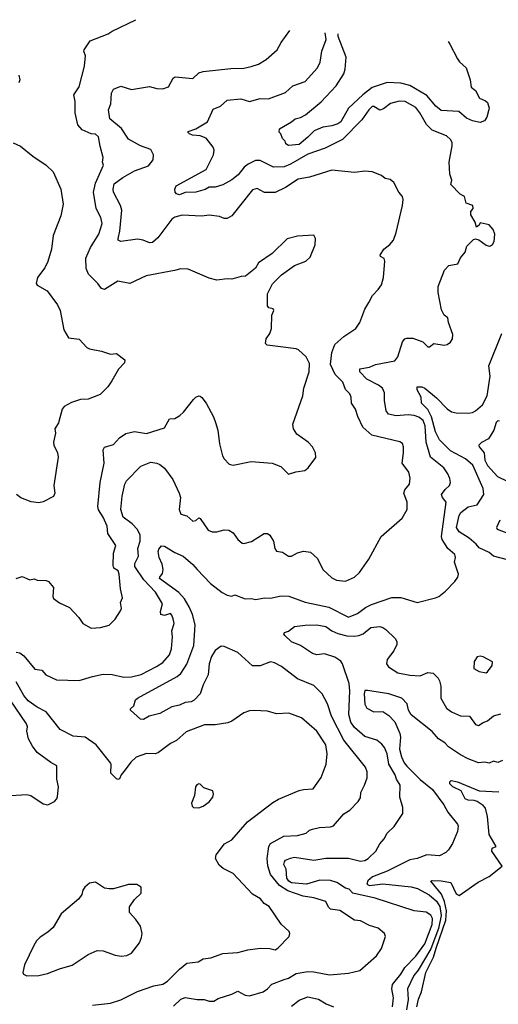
# Model space of a CAD drawing. Extents: x 1268547 to 1425625, y 515768 to 616754.
# Tile 169 of 256: x 1320958 to 1324157, y 606582 to 613156. Entities that reach past the tile are written whole.
import ezdxf

# ---------------------------------------------------------------- set-up
doc = ezdxf.new("R2010")
doc.units = 0

msp = doc.modelspace()

# ---------------------------------------------------------------- linework, layer by layer
at = {"layer": '0CON10XD'}
for points in [[(1320933.8, 609425), (1320975, 609438.9), (1321025, 609416.7), (1321055, 609422.5), (1321074.1, 609414.1), (1321135, 609411.2), (1321150, 609405), (1321183.3, 609365), (1321180, 609305), (1321185, 609292.5), (1321223, 609263), (1321291.7, 609231.7), (1321352.5, 609165), (1321380, 609125), (1321435, 609093.3), (1321497, 609097), (1321555, 609113.3), (1321595, 609153.3), (1321630.7, 609209.3), (1321637.5, 609225), (1321631.2, 609265), (1321644, 609295), (1321630.8, 609355), (1321622.5, 609455), (1321615.5, 609475.5), (1321588, 609495), (1321581.7, 609511.7), (1321586, 609594), (1321600, 609645), (1321546.7, 609725), (1321542.5, 609775), (1321516.9, 609835), (1321485, 609883.8), (1321480, 609905), (1321496.4, 610065), (1321523.6, 610195), (1321516.2, 610285), (1321525, 610302.5), (1321585, 610318.8), (1321625.5, 610364.5), (1321666.7, 610393.3), (1321725, 610405.7), (1321805, 610394.2), (1321925, 610430.8), (1321959.2, 610490.8), (1321995.7, 610494.3), (1322027.4, 610512.6), (1322052, 610535), (1322119.1, 610620.9), (1322135, 610636), (1322155, 610643.8), (1322165, 610643.3), (1322175, 610633.8), (1322204, 610595), (1322253.6, 610503.6), (1322266.2, 610466.2), (1322283.3, 610415), (1322294.1, 610324.1), (1322313.3, 610245), (1322324.2, 610224.2), (1322358.3, 610188.3), (1322385, 610181.2), (1322506.1, 610206.1), (1322645, 610196.2), (1322703, 610173), (1322755, 610121.2), (1322803.1, 610136.9), (1322864.2, 610145.8), (1322886.8, 610163.2), (1322937.7, 610232.3), (1322936, 610265), (1322914, 610305), (1322886.2, 610335), (1322809.7, 610389.7), (1322788.6, 610425), (1322782.9, 610455), (1322850, 610645), (1322857.5, 610695), (1322892, 610805), (1322895, 610860), (1322873.3, 610905), (1322821.2, 610951.2), (1322805, 610958.6), (1322684.3, 610974.3), (1322612.5, 610982.5), (1322600, 610995), (1322606, 611025), (1322629.1, 611060.9), (1322642, 611095), (1322643, 611183), (1322655.8, 611215), (1322652.5, 611225), (1322622.9, 611232.9), (1322613.3, 611245), (1322613.8, 611325), (1322647.7, 611392.3), (1322707.3, 611452.7), (1322795.6, 611514.4), (1322870, 611545), (1322898.8, 611571.2), (1322933, 611653), (1322936.1, 611696.1), (1322925, 611717.5), (1322815, 611710), (1322745, 611692.5), (1322645.9, 611594.1), (1322555, 611532.5), (1322533, 611497), (1322467, 611443), (1322438.3, 611441.7), (1322376.1, 611423.9), (1322345, 611426.2), (1322275, 611416), (1322225, 611430.8), (1322085, 611490), (1322035, 611492.5), (1321991.7, 611481.7), (1321803, 611447), (1321695, 611395.6), (1321615, 611409.5), (1321524.5, 611354.5), (1321505, 611361.2), (1321480, 611395), (1321416.9, 611456.9), (1321402.3, 611495), (1321400.6, 611565), (1321431.2, 611635), (1321486.1, 611723.9), (1321508.7, 611795), (1321500.5, 611835), (1321468.2, 611895), (1321451.8, 612005), (1321465.4, 612065), (1321518.9, 612185), (1321511.1, 612205), (1321516.9, 612235), (1321495, 612312.5), (1321485, 612374.2), (1321465, 612392.2), (1321435, 612394.1), (1321375, 612421.4), (1321347.4, 612455), (1321329.3, 612535), (1321329.7, 612609.7), (1321319.2, 612655), (1321355, 612707.5), (1321392, 612845), (1321398.8, 612915), (1321386.7, 612945), (1321388.8, 612955), (1321430, 613015), (1321548.9, 613061.1), (1321575, 613079.2), (1321735, 613156.3)], [(1322216.9, 609746.9), (1322245, 609735.8), (1322275, 609736), (1322325, 609750), (1322355, 609748.1), (1322385, 609730), (1322416.4, 609686.4), (1322445, 609660), (1322455, 609658.8), (1322507.1, 609672.9), (1322592.5, 609725), (1322615, 609726.2), (1322630, 609715), (1322653.3, 609675), (1322662.5, 609625), (1322675, 609606.7), (1322715, 609600), (1322755, 609573.3), (1322775, 609574), (1322814, 609596), (1322855, 609608), (1322901.9, 609601.9), (1322948.5, 609558.5), (1322984.3, 609485), (1323045, 609430), (1323075, 609414.4), (1323135, 609407.5), (1323195, 609433.1), (1323228.6, 609465), (1323291.4, 609555), (1323373.6, 609706.4), (1323515, 609827.5), (1323548.8, 609885), (1323548, 609935), (1323525.9, 609995.9), (1323532.4, 610017.6), (1323562.5, 610055), (1323568.6, 610095), (1323559.2, 610135), (1323515.5, 610195.5), (1323523.3, 610265), (1323522.5, 610305), (1323515.7, 610325.7), (1323498.3, 610338.3), (1323311.8, 610381.8), (1323251.2, 610435), (1323217, 610507), (1323203.3, 610555), (1323176, 610596), (1323173.3, 610635), (1323165, 610657.5), (1323136.2, 610686.2), (1323118.8, 610735), (1323066.7, 610786.7), (1323036.1, 610855), (1323043.3, 610935), (1323065, 610987.1), (1323125, 611042), (1323205, 611093.8), (1323230.8, 611135), (1323265.5, 611224.5), (1323292.4, 611267.6), (1323315.6, 611314.4), (1323355, 611353.8), (1323375.7, 611385), (1323389.2, 611435), (1323399.2, 611545), (1323395, 611562.5), (1323370, 611575), (1323367.5, 611585), (1323392.7, 611625), (1323432.2, 611655), (1323455.5, 611685), (1323473.3, 611735), (1323516.7, 611915), (1323520.8, 611955), (1323516, 611975), (1323491.2, 612005), (1323459.5, 612069.5), (1323435, 612090), (1323400, 612095), (1323375.7, 612115.7), (1323315, 612141.4), (1323265.8, 612145.8), (1323195, 612135.6), (1323045, 612151.8), (1322895.4, 612104.6), (1322819.1, 612090.9), (1322735, 612035.5), (1322665, 612003.2), (1322595, 612001.5), (1322545, 612030), (1322515, 612020.8), (1322375, 611846.7), (1322345, 611828.8), (1322325, 611828.8), (1322293.2, 611843.2), (1322225, 611851.1), (1322174.6, 611844.6), (1322045, 611850), (1321995, 611836.7), (1321975.4, 611824.6), (1321880.4, 611699.6), (1321845, 611669.6), (1321825, 611667.1), (1321783.6, 611683.6), (1321745, 611690.6), (1321634.4, 611674.4), (1321616.2, 611685), (1321616, 611696), (1321626.4, 611743.6), (1321640.4, 611885), (1321632.7, 611915), (1321585.8, 612005), (1321581.9, 612025), (1321590.4, 612059.6), (1321647.8, 612102.2), (1321725, 612146.2), (1321819.8, 612180.2), (1321849.5, 612220.5), (1321852.9, 612255), (1321835, 612290), (1321765, 612313.6), (1321685, 612358.5), (1321639, 612429), (1321560.6, 612495), (1321551.1, 612555), (1321566.9, 612595), (1321570.8, 612665), (1321585, 612692.9), (1321635, 612713.3), (1321705, 612689.1), (1321825, 612710), (1321875, 612695.8), (1321915, 612693.8), (1321952, 612708), (1321983.3, 612765), (1321996.1, 612773.9), (1322115, 612764.2), (1322155, 612800.8), (1322185, 612810), (1322369.4, 612830.6), (1322455, 612832.7), (1322506.2, 612843.8), (1322555, 612859.4), (1322605, 612890), (1322680, 612955), (1322705.8, 613005), (1322763.5, 613084.2)], [(1322635, 607448.5), (1322616.8, 607506.8), (1322612.2, 607555), (1322623.8, 607636.2), (1322634.1, 607655.9), (1322723.3, 607705), (1322815, 607708), (1322873.3, 607725), (1322895, 607744.2), (1322915, 607751.9), (1322961.7, 607761.7), (1323035, 607766.2), (1323055, 607774), (1323125, 607853.8), (1323165, 607878.8), (1323220, 607935), (1323235, 607960), (1323238, 607995), (1323263.1, 608045), (1323279.4, 608095), (1323280, 608135), (1323269.4, 608165), (1323124.8, 608344.8), (1323042.4, 608505), (1323015, 608588.9), (1322978.6, 608655), (1322925, 608709.6), (1322814.6, 608754.6), (1322706.9, 608836.9), (1322661.7, 608861.7), (1322635, 608868.8), (1322565, 608841.9), (1322515, 608841.8), (1322415, 608930.6), (1322325, 608970), (1322305, 608973.3), (1322265, 608944.6), (1322238.9, 608905), (1322224.2, 608855), (1322218.1, 608781.9), (1322185.4, 608715), (1322164.5, 608655), (1322125, 608612.5), (1322105, 608602), (1322065, 608597.7), (1322025, 608579.2), (1321975, 608568.2), (1321895, 608524.4), (1321824.4, 608505.6), (1321785, 608482.5), (1321765, 608486.2), (1321698, 608545), (1321699.2, 608555), (1321720, 608575), (1321733.1, 608615), (1321745, 608626.7), (1322009.5, 608770.5), (1322035, 608791.1), (1322076.2, 608853.8), (1322122.3, 608977.7), (1322131.1, 609115), (1322113.3, 609185), (1322091.6, 609235), (1322059.5, 609289.5), (1322021.2, 609331.2), (1321892.9, 609425), (1321894, 609435), (1321912.2, 609457.8), (1321917.7, 609485), (1321910.9, 609520.9), (1321890, 609565), (1321884, 609605), (1321888.3, 609621.7), (1321905, 609642.5), (1321925, 609641.2), (1321995, 609598.5), (1322050, 609575), (1322115, 609519.2), (1322143.1, 609485), (1322232.6, 609392.6), (1322311.7, 609331.7), (1322345, 609313.1), (1322375, 609306.2), (1322395, 609315.7), (1322465, 609288.2), (1322505, 609291.2), (1322535.4, 609284.6), (1322595, 609295.5), (1322635, 609294.5), (1322705, 609310), (1322758, 609308), (1322866, 609266), (1323025, 609232.9), (1323155, 609166.4), (1323215, 609191.1), (1323268.3, 609231.7), (1323308.4, 609251.6), (1323445, 609298.1), (1323505, 609297.1), (1323615, 609264), (1323737.5, 609295), (1323760, 609305), (1323805, 609341.2), (1323866.7, 609405), (1323886.7, 609435), (1323890, 609455), (1323863.6, 609533.6), (1323871.2, 609565), (1323865.8, 609585), (1323818.9, 609625), (1323782.7, 609685), (1323777.7, 609705), (1323808.5, 609935), (1323783.8, 609965), (1323776.3, 609985), (1323801.1, 610018.9), (1323831.5, 610045), (1323836.4, 610065), (1323832, 610092), (1323818.9, 610125), (1323792.2, 610165), (1323704.5, 610235), (1323675.8, 610335), (1323669, 610445), (1323655, 610480.9), (1323625, 610503.2), (1323595, 610513.3), (1323555, 610517.6), (1323475, 610510.7), (1323423.1, 610523.1), (1323406.7, 610545), (1323396.5, 610613.5), (1323396.1, 610665), (1323382.5, 610695), (1323356.7, 610716.7), (1323279.3, 610755), (1323231.8, 610805), (1323230.8, 610825), (1323295, 610836.7), (1323336.6, 610853.4), (1323465, 610878.5), (1323486.5, 610905), (1323516.7, 611005), (1323532.5, 611025), (1323545, 611030), (1323585, 611030), (1323652.5, 611005), (1323685, 610971.2), (1323697.7, 610972.3), (1323725, 610993.3), (1323795, 610983.8), (1323815, 610987.5), (1323837.7, 611002.3), (1323851.2, 611025), (1323853.8, 611055), (1323823.3, 611135), (1323820, 611165), (1323794.1, 611184.1), (1323778.3, 611218.3), (1323754.4, 611335), (1323754.4, 611375), (1323797, 611483), (1323825.8, 611514.2), (1323886.2, 611525), (1323903.9, 611566.1), (1323936.1, 611603.9), (1323947.5, 611645), (1323991.7, 611688.3), (1324005, 611692.5), (1324026.1, 611686.1), (1324075, 611650), (1324095, 611643.3), (1324105, 611646.7), (1324117.5, 611655), (1324128.8, 611675), (1324133.6, 611723.6), (1324123.3, 611755), (1324095.9, 611785.9), (1324035, 611800), (1324030, 611785), (1324011.7, 611771.7), (1324002.5, 611805), (1323973.6, 611853.6), (1323973.3, 611875), (1323990, 611895), (1323987.5, 611915), (1323941.7, 611931.7), (1323930, 611975), (1323902.2, 611992.2), (1323840, 612055), (1323846.2, 612085), (1323834, 612125), (1323828, 612205), (1323848.8, 612315), (1323848.8, 612335), (1323838.8, 612355), (1323810.6, 612380.6), (1323715, 612419.5), (1323677.3, 612457.3), (1323632.5, 612535), (1323605, 612570.6), (1323535, 612610.4), (1323495, 612612.3), (1323435.8, 612595.8), (1323388.6, 612561.4), (1323365, 612552.9), (1323325, 612575.8), (1323315, 612576), (1323291.4, 612555), (1323245, 612488.6), (1323115, 612356.4), (1323000.5, 612299.5), (1322885, 612258.1), (1322768.9, 612191.1), (1322725, 612173.3), (1322655, 612170.6), (1322565, 612215.8), (1322535, 612216.7), (1322485, 612192.4), (1322458.8, 612171.2), (1322418.8, 612121.2), (1322375, 612087.1), (1322315, 612054.1), (1322265, 612038.4), (1322225, 612038.9), (1322197.1, 612022.9), (1322135, 612005.7), (1322065, 612003.5), (1322025, 611986.7), (1322005, 611992.5), (1321998.1, 612005), (1321994.3, 612025.7), (1322003, 612047), (1322205, 612155.5), (1322253.3, 612255), (1322258.8, 612285), (1322252.2, 612305), (1322205, 612364.7), (1322165, 612381.8), (1322112.5, 612385), (1322092.5, 612395), (1322082.5, 612405), (1322085, 612410), (1322135, 612426.9), (1322213.5, 612475), (1322250.5, 612559.5), (1322300.9, 612579.1), (1322345, 612619.4), (1322435, 612628.6), (1322495, 612611.1), (1322565, 612629.1), (1322621.9, 612628.1), (1322735, 612670), (1322784.6, 612715.4), (1322865, 612744.4), (1322948.9, 612835), (1322967.4, 612872.6), (1322978.2, 612945), (1323006.2, 613023.8), (1323000.6, 613067.6)], [(1323822.8, 613010), (1323833.3, 612993.3), (1323883.9, 612893.9), (1323896.7, 612875), (1323941.4, 612835), (1323968.1, 612755), (1323976.7, 612705), (1324005, 612683.3), (1324032.3, 612632.3), (1324072.5, 612615), (1324084.1, 612604.1), (1324096.2, 612565), (1324093.8, 612556.2), (1324080, 612505), (1324065, 612480), (1324035, 612468.8), (1323985, 612480), (1323945, 612498), (1323893, 612543), (1323775, 612550), (1323739.5, 612579.5), (1323679.8, 612649.8), (1323565, 612716.6), (1323505, 612733.3), (1323415, 612737), (1323315, 612703.5), (1323250.6, 612655), (1323155.5, 612564.5), (1323105.3, 612475), (1323085, 612460), (1323045, 612446.8), (1322985, 612437.9), (1322925.3, 612414.7), (1322885, 612371.1), (1322825, 612323.8), (1322755, 612316.2), (1322737.5, 612327.5), (1322732.5, 612345), (1322715, 612362.5), (1322702.5, 612395), (1322692.5, 612405), (1322695, 612427.5), (1322775.6, 612474.4), (1322798.8, 612495), (1322835, 612504.2), (1322868, 612522), (1322972.4, 612607.6), (1323073.6, 612715), (1323124.3, 612795.7), (1323132.8, 612825), (1323139.7, 612905), (1323087.3, 613045), (1323085.9, 613061.6)], [(1320951.2, 612785), (1320958.8, 612755), (1320952.5, 612735)], [(1320913.8, 612335), (1320962.3, 612312.3), (1321045, 612245.8), (1321135.8, 612185.8), (1321180.9, 612140.9), (1321233.8, 612025), (1321247.5, 611925), (1321232.3, 611847.7), (1321182.5, 611715), (1321170, 611625), (1321145, 611542.5), (1321125, 611500), (1321078, 611435), (1321067.5, 611395), (1321074.6, 611384.6), (1321140.8, 611345), (1321211.4, 611251.4), (1321228, 611215), (1321253.8, 611085), (1321285, 611032.5), (1321355, 611022.5), (1321407, 610967), (1321425, 610957.5), (1321505, 610943.3), (1321565, 610923.3), (1321605, 610927.5), (1321660, 610885), (1321657.5, 610865), (1321617.7, 610822.3), (1321573.3, 610745), (1321546.2, 610705), (1321495, 610653.8), (1321415, 610623.3), (1321365, 610620), (1321305, 610601.2), (1321255, 610573.3), (1321241.2, 610555), (1321218, 610465), (1321193.3, 610425), (1321196.4, 610396.4), (1321183.3, 610335), (1321186, 610315), (1321210.8, 610265), (1321215.7, 610235), (1321186.7, 610045), (1321193.8, 609995), (1321185, 609973.3), (1321114.1, 609935.9), (1321085, 609931.2), (1321035, 609936), (1320965, 609964), (1320936.7, 609985)], [(1324219.1, 609549.1), (1324125, 609573.1), (1324095, 609597.8), (1324029.5, 609629.5), (1324009.5, 609655), (1323963.2, 609695), (1323896, 609736), (1323877.1, 609765), (1323894.7, 609845), (1323907.1, 609865), (1323955, 609903.5), (1324015, 609917.8), (1324060.8, 609985), (1324055.4, 610025), (1323987.5, 610182.5), (1323937.3, 610225), (1323837.9, 610277.9), (1323765, 610350.7), (1323736.6, 610405), (1323711.6, 610505), (1323685, 610552.7), (1323644.5, 610595), (1323640.6, 610635), (1323615.8, 610685), (1323614, 610705), (1323645, 610705.8), (1323665, 610696), (1323745, 610630.9), (1323815, 610557.1), (1323845, 610538.4), (1323875, 610531.4), (1323955, 610527.9), (1323985, 610533.1), (1324005, 610544.6), (1324051.1, 610585), (1324083.2, 610645), (1324102.7, 610775), (1324093.6, 610845), (1324181.7, 611061.7)], [(1324165, 610476), (1324155, 610478), (1324143, 610467), (1324127.8, 610415), (1324091.7, 610358.3), (1324045, 610334), (1324028, 610315), (1324030, 610305), (1324063.1, 610265), (1324067.5, 610215), (1324085, 610178.9), (1324150.6, 610105), (1324221.8, 610071.8)], [(1320935, 608934), (1320959.3, 608929.3), (1320985, 608908), (1321058.9, 608818.9), (1321105, 608813.3), (1321132, 608782), (1321205, 608748.6), (1321355, 608743.3), (1321445, 608771.4), (1321515, 608785.5), (1321575, 608783.3), (1321654.4, 608765.6), (1321705, 608769.1), (1321768.8, 608785), (1321873.3, 608836.7), (1321915, 608864.4), (1321958.6, 608915), (1321973.3, 608955), (1321980, 609035), (1321974.4, 609075), (1321989.5, 609125), (1321984.5, 609155), (1321975, 609181.2), (1321965, 609190.8), (1321925, 609177.1), (1321901.8, 609185), (1321898, 609205), (1321912.9, 609255), (1321866.1, 609333.9), (1321787.1, 609417.1), (1321728.2, 609505), (1321728.1, 609525), (1321751, 609575), (1321748.4, 609625), (1321763.7, 609675), (1321762.6, 609715), (1321745, 609752.5), (1321710.6, 609790.6), (1321649.6, 609835), (1321634.4, 609885), (1321643.2, 609975), (1321660, 610055), (1321671.8, 610078.2), (1321767.5, 610175), (1321835, 610201.5), (1321875, 610195.6), (1321895, 610185.8), (1321925, 610162.5), (1321981.4, 610085), (1322024.2, 609995), (1322033.3, 609965), (1322024, 609885), (1322034.2, 609854.2), (1322075, 609842.5), (1322115, 609807.5), (1322135, 609812.5), (1322155, 609830), (1322165, 609826.2), (1322216.9, 609746.9)], [(1324168, 609815), (1324144, 609765), (1324148.8, 609755), (1324224.4, 609724.4)], [(1323449.2, 606565), (1323456.2, 606625), (1323445.4, 606685), (1323450, 606715), (1323506.3, 606783.7), (1323532.5, 606827.5), (1323605, 606902.8), (1323666.8, 606985), (1323715.6, 607115), (1323717.8, 607155), (1323705, 607178.1), (1323675, 607196.8), (1323595, 607206.6), (1323335, 607289.6), (1323183.9, 607323.9), (1323160.8, 607350.8), (1323135, 607358), (1323078.2, 607395), (1323035, 607409.2), (1322965, 607410.2), (1322875, 607383.7), (1322775, 607393), (1322756.2, 607405), (1322743.3, 607425), (1322738.1, 607485), (1322724.4, 607515), (1322726.9, 607533.1), (1322735.6, 607544.4), (1322768, 607558), (1322795, 607563.5), (1322925, 607544.1), (1323005, 607557.9), (1323155, 607558.2), (1323235, 607537.5), (1323265, 607541.5), (1323287.3, 607555), (1323337.8, 607605), (1323365.7, 607654.3), (1323395, 607686.7), (1323413.8, 607725), (1323460.3, 607769.7), (1323518.8, 607855), (1323518.6, 607895), (1323499.4, 607965), (1323500.5, 608045), (1323476.1, 608086.1), (1323468, 608115), (1323425.6, 608185), (1323414.6, 608255), (1323397.4, 608297.4), (1323379.4, 608319.4), (1323344.2, 608345), (1323265, 608370.8), (1323195, 608430.3), (1323172.3, 608465), (1323157.5, 608517.5), (1323164.2, 608675), (1323159.2, 608725), (1323116.2, 608855), (1323105, 608872.9), (1323065, 608900.4), (1322995, 608922.2), (1322945, 608916.2), (1322914, 608925), (1322835, 608978.6), (1322775, 609002.5), (1322730.8, 609045), (1322724.4, 609055), (1322728.8, 609065), (1322755.7, 609074.3), (1322795, 609104), (1322865, 609114.3), (1322945, 609115.4), (1323005, 609103.8), (1323045, 609074.5), (1323085, 609058), (1323145, 609041.8), (1323195, 609040.7), (1323225, 609043.8), (1323254.4, 609055.6), (1323305, 609096.8), (1323365, 609104), (1323385, 609098.8), (1323405, 609084), (1323468.6, 609025), (1323478.1, 609005), (1323478.9, 608985), (1323458.9, 608941.1), (1323414.4, 608885), (1323410, 608855), (1323424, 608835), (1323485, 608795.6), (1323565, 608779.4), (1323635, 608774.5), (1323685, 608797.5), (1323722.3, 608792.3), (1323755, 608760), (1323765, 608741.2), (1323772.1, 608705), (1323773.3, 608625), (1323809.7, 608559.7), (1323845, 608534.2), (1323905, 608508.5), (1323965, 608506.7), (1324005, 608451.2), (1324025, 608444), (1324055, 608464.4), (1324084, 608475), (1324125, 608508.1), (1324175, 608520.8)], [(1324075, 608796), (1324085, 608802), (1324117.1, 608845), (1324118.5, 608868.5), (1324055, 608901.2), (1324035, 608906.7), (1324015, 608902.5), (1323995, 608870), (1323994.2, 608824.2), (1324030, 608805), (1324075, 608796)], [(1321444.5, 606575.5), (1321565, 606589.5), (1321635, 606612.5), (1321745, 606667.8), (1321855, 606704.3), (1321914.2, 606715.8), (1321945, 606736), (1322025, 606815.8), (1322075, 606855.8), (1322150, 606865), (1322185, 606885.7), (1322235, 606892.9), (1322315, 606921.4), (1322415, 606926.9), (1322483.6, 606946.4), (1322565, 606956.5), (1322630, 606955), (1322665, 606945.6), (1322684, 606956), (1322759.2, 607035), (1322763.8, 607055), (1322758.8, 607068.8), (1322705, 607118), (1322625.5, 607235.5), (1322592.5, 607255), (1322567.5, 607285), (1322515, 607317.5), (1322385.8, 607455.8), (1322318.8, 607488.8), (1322290.3, 607510.3), (1322266.7, 607555), (1322270.7, 607579.3), (1322325.8, 607654.2), (1322375, 607680.8), (1322480.8, 607799.2), (1322650.2, 607929.8), (1322687.6, 607952.4), (1322825, 608009.4), (1322855, 608017.1), (1322919.1, 608020.9), (1322973.4, 608096.6), (1323005.6, 608185), (1323014, 608255), (1323003.3, 608315), (1322944.7, 608404.7), (1322842.5, 608495), (1322756.3, 608526.3), (1322675, 608520.8), (1322615, 608538.8), (1322525, 608542.9), (1322495, 608541.2), (1322455, 608528.9), (1322375, 608471.4), (1322349.8, 608460.2), (1322265, 608448.5), (1322192.4, 608447.6), (1322069.7, 608400.3), (1322006.1, 608343.9), (1321965, 608322.9), (1321885, 608262.5), (1321865, 608254.4), (1321805, 608257.1), (1321737.1, 608232.9), (1321701.5, 608198.5), (1321662.9, 608147.1), (1321636.7, 608115), (1321625, 608087.5), (1321615, 608082.5), (1321605, 608087.5), (1321566.1, 608126.1), (1321568.8, 608185), (1321564, 608195), (1321468.9, 608315), (1321395, 608364.6), (1321315, 608371.4), (1321227.5, 608417.5), (1321135.2, 608535.2), (1321075.2, 608565.2), (1321015, 608608.2), (1320985, 608644), (1320934.8, 608735)], [(1324185, 608210), (1324155, 608196), (1324125, 608206.2), (1324095, 608192.5), (1324065, 608198.1), (1324025, 608193.3), (1323955, 608220.9), (1323905, 608248.5), (1323825, 608301.9), (1323798.6, 608328.6), (1323758.1, 608355), (1323714.3, 608404.3), (1323575, 608514.6), (1323557.7, 608545), (1323548.2, 608588.2), (1323512.5, 608625), (1323425.5, 608654.5), (1323282.9, 608677.1), (1323265, 608676.2), (1323260.5, 608655), (1323264.4, 608585), (1323279.1, 608559.1), (1323325.6, 608535.6), (1323385, 608536.5), (1323425, 608509.3), (1323465, 608467.9), (1323499.7, 608389.7), (1323503.3, 608365), (1323496.6, 608285), (1323509.3, 608235), (1323527.3, 608195), (1323545, 608170.9), (1323635, 608083.3), (1323716.2, 608016.2), (1323793.7, 607913.7), (1323818.9, 607865), (1323885, 607785.6), (1323887.8, 607772.2), (1323885.4, 607734.6), (1323851.9, 607655), (1323825, 607613.8), (1323805.5, 607594.5), (1323765, 607572.5), (1323679.1, 607580.9), (1323613.6, 607556.4), (1323565, 607546), (1323415, 607471.6), (1323316.6, 607433.4), (1323285, 607405.8), (1323278.1, 607385), (1323295, 607374.6), (1323385, 607386.1), (1323575, 607365.2), (1323617.8, 607355), (1323695, 607312.1), (1323745, 607270.6), (1323765.3, 607235), (1323775.5, 607175), (1323757, 607087), (1323705, 606951.6), (1323620.8, 606809.2), (1323593, 606775), (1323551, 606685), (1323553.8, 606615), (1323543.7, 606545)], [(1320865, 607973.3), (1321005, 607983.3), (1321032.5, 607975), (1321115, 607920), (1321145, 607913.3), (1321190, 607935), (1321207, 607953), (1321211.7, 607968.3), (1321216.7, 608035), (1321206.7, 608085), (1321206.7, 608175), (1321165, 608196.7), (1321075, 608263.3), (1321042.5, 608305), (1321017.5, 608355), (1321006.2, 608405), (1321009.2, 608435), (1321004, 608455), (1320894.1, 608614.1)], [(1323612.8, 606565), (1323624, 606616), (1323643, 606665), (1323672.4, 606795), (1323722.9, 606897.1), (1323742.7, 606957.3), (1323806.8, 607143.2), (1323811.4, 607205), (1323798, 607268), (1323778.2, 607318.2), (1323706, 607405), (1323715, 607409.5), (1323775, 607406), (1323838.8, 607395), (1323875, 607318.5), (1323895, 607307.5), (1324022.2, 607397.8), (1324095.3, 607435), (1324182.2, 607505), (1324114.5, 607605), (1324115.6, 607624.4), (1324143.6, 607636.4), (1324095.9, 607715), (1324085.2, 607835.2), (1324071, 607891), (1324055, 607910), (1324015, 607935.3), (1323995, 607942.5), (1323955.5, 607944.5), (1323935, 607953.8), (1323907.7, 608007.7), (1323853.3, 608035), (1323833.3, 608055), (1323833, 608067), (1323843, 608077), (1323885, 608068), (1324028.2, 608008.2), (1324161.4, 608001.4)], [(1322155, 607894.2), (1322184.2, 607905.8), (1322225, 607933.3), (1322250, 607965), (1322253.8, 607985), (1322248, 608008), (1322188.3, 608028.3), (1322165, 608052.5), (1322155, 608053.3), (1322142.3, 608047.7), (1322133.8, 608035), (1322126.7, 607975), (1322105.8, 607925), (1322110, 607905), (1322120, 607895), (1322155, 607894.2)], [(1321985, 606569.7), (1322035, 606615.6), (1322065, 606626.9), (1322144.4, 606614.4), (1322190, 606615), (1322225, 606601.9), (1322255, 606603.1), (1322285, 606620.4), (1322375, 606648.9), (1322415, 606670), (1322465, 606642), (1322495, 606637.5), (1322585, 606665.6), (1322615, 606685.6), (1322642.7, 606717.3), (1322725, 606748.2), (1322754.6, 606755.4), (1322805, 606786.9), (1322885, 606800.9), (1322925, 606799.1), (1323027.7, 606777.7), (1323155, 606790), (1323231.5, 606808.5), (1323343.1, 606905), (1323376, 606955), (1323404, 607035), (1323395.6, 607055.6), (1323355, 607090.8), (1323295, 607108.8), (1323235, 607140), (1323195, 607143.8), (1323097.4, 607207.4), (1323035, 607217.8), (1323021.4, 607231.4), (1323005, 607267.5), (1322925, 607293.8), (1322853.5, 607303.5), (1322749.2, 607339.2), (1322694.9, 607374.9), (1322635, 607448.5)], [(1321005, 606772), (1321085, 606773.1), (1321143.4, 606786.6), (1321225, 606819.4), (1321307.9, 606842.1), (1321415, 606913.8), (1321475, 606941.2), (1321515, 606940), (1321595, 606910), (1321637, 606903), (1321675, 606907.5), (1321705, 606922.5), (1321757.7, 606992.3), (1321772.3, 607027.7), (1321775.7, 607055), (1321765, 607102.5), (1321735, 607147.5), (1321692.5, 607195), (1321693, 607233), (1321725, 607282.5), (1321770, 607325), (1321770, 607365), (1321741.7, 607381.7), (1321685, 607382.5), (1321585, 607353.3), (1321556.4, 607353.6), (1321525, 607357.5), (1321465, 607396.7), (1321425, 607390), (1321393.3, 607365), (1321380, 607345), (1321373.3, 607315), (1321353.9, 607286.1), (1321235, 607186.2), (1321180.8, 607095), (1321146.4, 607063.6), (1321095, 607030), (1321070, 607005), (1321052.2, 606975), (1320990, 606845), (1320980, 606795), (1320984.1, 606784.1), (1321005, 606772)], [(1322775, 606568.5), (1322825, 606610), (1322885, 606632.3), (1322955, 606616.9), (1323006.2, 606585), (1323055, 606565.4)]]:
    msp.add_lwpolyline(points, dxfattribs=at)

doc.saveas('drawing.dxf')
